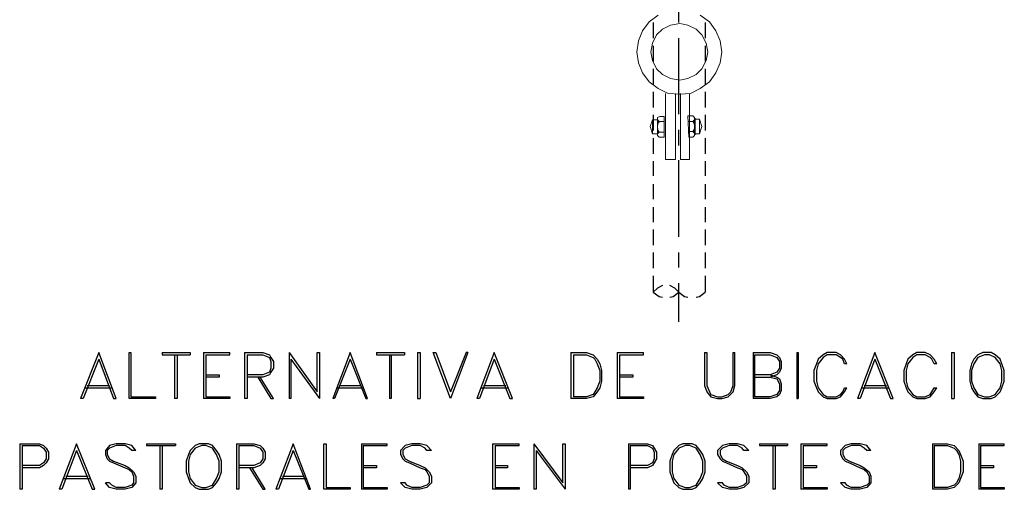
# Model space of a CAD drawing. Header units: millimetres. Extents: x 7 to 3083, y -677 to 294.
# Tile 151 of 256: x 1387 to 1438, y -260 to -236. Entities that reach past the tile are written whole.
import ezdxf

# ---------------------------------------------------------------- set-up
doc = ezdxf.new("R2010")
doc.units = ezdxf.units.MM
doc.layers.add('DGE_CONTORNOS', color=7, linetype='Continuous', lineweight=0)
doc.layers.add('DGE_DATOS', color=7, linetype='Continuous', lineweight=0)

# ---------------------------------------------------------------- blocks, each defined once
blk = doc.blocks.new('DGE_BT_015')
at = {"layer": 'DGE_CONTORNOS', "lineweight": 9}
for points in [[(143.002, 102.5173), (142.9173, 103.11), (142.7057, 103.618), (142.367, 104.0837), (141.9013, 104.4224)], [(139.7423, 104.4224), (139.2767, 104.0837), (138.938, 103.618), (138.7263, 103.11), (138.6417, 102.5173), (138.7263, 101.967), (138.938, 101.459), (139.2767, 100.9934), (139.7423, 100.6547), (140.2503, 100.4007), (140.843, 100.3583), (141.3933, 100.4007), (141.9013, 100.6547), (142.367, 100.9934), (142.7057, 101.459), (142.9173, 101.967), (143.002, 102.5173)], [(142.2823, 102.5173), (142.1977, 102.983), (141.986, 103.4063), (141.6897, 103.7027), (141.2663, 103.9144), (140.843, 103.999), (140.3773, 103.9144), (139.954, 103.7027), (139.6577, 103.4063), (139.446, 102.983), (139.3613, 102.5173), (139.446, 102.094), (139.6577, 101.6707), (139.954, 101.3743), (140.3773, 101.1627), (140.843, 101.078), (141.2663, 101.1627), (141.6897, 101.3743), (141.986, 101.6707), (142.1977, 102.094), (142.2823, 102.5173)], [(140.6313, 100.4007), (140.6313, 97.014), (140.1233, 97.014), (140.1233, 100.4007)], [(141.351, 100.4007), (141.351, 97.014), (140.8853, 97.014), (140.8853, 100.4007)]]:
    blk.add_lwpolyline(points, dxfattribs=at)
at = {"layer": 'DGE_CONTORNOS', "lineweight": 30}
for points in [[(140.8007, 104.0414), (140.8007, 104.8457)], [(139.4883, 104.0414), (139.4883, 103.237)], [(142.1553, 104.0414), (142.1553, 103.237)], [(140.8007, 99.3423), (140.8007, 103.237)], [(139.4883, 102.856), (139.4883, 102.0517)], [(142.1553, 102.856), (142.1553, 102.0517)], [(139.4883, 101.6707), (139.4883, 100.8664)], [(142.1553, 101.6707), (142.1553, 100.8664)], [(139.4883, 100.4854), (139.4883, 99.681)], [(142.1553, 100.4854), (142.1553, 99.681)], [(139.4883, 99.3), (139.4883, 98.4957)], [(142.1553, 99.3), (142.1553, 98.4957)], [(140.8007, 97.7337), (140.8007, 98.538)], [(139.4883, 98.1147), (139.4883, 97.3104)], [(142.1553, 98.1147), (142.1553, 97.3104)], [(139.4883, 96.9294), (139.4883, 96.1673)], [(140.8007, 93.0347), (140.8007, 96.9717)], [(142.1553, 96.9294), (142.1553, 96.1673)], [(139.4883, 95.744), (139.4883, 94.982)], [(142.1553, 95.744), (142.1553, 94.982)], [(139.4883, 94.5587), (139.4883, 93.7967)], [(142.1553, 94.5587), (142.1553, 93.7967)], [(139.4883, 93.4157), (139.4883, 92.6114)], [(142.1553, 93.4157), (142.1553, 92.6114)], [(139.4883, 92.2304), (139.4883, 91.426)], [(140.8007, 91.4684), (140.8007, 92.2304)], [(142.1553, 92.2304), (142.1553, 91.426)], [(139.4883, 91.045), (139.4883, 90.1984)], [(140.8007, 88.6743), (140.8007, 90.664)], [(142.1553, 91.045), (142.1553, 90.1984)], [(139.954, 90.537), (139.7, 90.41), (139.4883, 90.1984)], [(139.4883, 90.1984), (139.7847, 89.9867), (139.954, 89.9444)], [(140.8007, 90.1984), (140.589, 90.41), (140.335, 90.537)], [(140.335, 89.9444), (140.5043, 89.9867), (140.8007, 90.1984)], [(140.8007, 90.1984), (141.097, 89.9867), (141.2663, 89.9444)], [(141.6897, 89.9444), (141.859, 89.9867), (142.1553, 90.1984)]]:
    blk.add_lwpolyline(points, dxfattribs=at)
at = {"layer": 'DGE_CONTORNOS', "lineweight": 13}
for points in [[(139.827, 99.2153), (139.7, 99.173), (139.7, 99.046), (139.7847, 98.9614)], [(140.0387, 99.2153), (139.827, 99.2153)], [(140.0387, 99.2153), (140.0387, 98.157)], [(141.2663, 99.2577), (141.5203, 99.2577)], [(141.3087, 98.157), (141.2663, 99.2577)], [(141.5203, 98.9614), (141.605, 99.046), (141.605, 99.173), (141.5203, 99.2577)], [(139.319, 98.7074), (139.446, 99.046), (139.7, 99.046), (139.446, 99.046)], [(139.446, 98.3264), (139.319, 98.7074)], [(139.446, 99.046), (139.446, 98.3264), (139.446, 99.046)], [(139.7, 99.1307), (139.7, 98.7074)], [(139.7, 99.046), (139.7423, 99.046)], [(139.7, 99.046), (139.7, 98.3264)], [(139.7, 98.9614), (139.7, 99.0037)], [(140.0387, 98.9614), (139.7, 98.9614)], [(139.7, 98.8344), (139.7, 98.9614)], [(139.7, 98.9614), (139.7847, 98.9614)], [(139.7847, 98.9614), (139.7, 98.792), (139.7, 98.5804), (139.7847, 98.411)], [(139.7, 98.8767), (139.7423, 98.8767)], [(139.7, 98.792), (139.7423, 98.792)], [(139.7, 98.284), (139.7, 98.7074)], [(139.7423, 98.9614), (139.7423, 99.0037)], [(139.7423, 98.9614), (139.7423, 99.0037)], [(139.7423, 98.8767), (139.7423, 98.9614)], [(139.7423, 98.919), (139.7423, 98.9614)], [(139.7847, 98.9614), (139.827, 98.9614)], [(139.7847, 98.919), (139.7847, 98.9614)], [(141.2663, 98.9614), (141.6473, 98.9614)], [(141.5203, 98.4534), (141.605, 98.6227), (141.605, 98.792), (141.5203, 98.9614)], [(141.5627, 99.0037), (141.5627, 98.9614)], [(141.5627, 99.0037), (141.5627, 98.9614)], [(141.605, 99.0037), (141.5627, 99.0037)], [(141.5627, 98.9614), (141.5627, 98.919)], [(141.5627, 98.9614), (141.605, 98.9614)], [(141.6473, 98.919), (141.5627, 98.919)], [(141.859, 99.0884), (141.605, 99.0884), (141.859, 99.0884)], [(141.6473, 98.3264), (141.605, 99.0884)], [(141.605, 99.046), (141.605, 98.9614)], [(141.605, 99.0037), (141.605, 98.9614)], [(141.605, 98.9614), (141.605, 98.8767)], [(141.605, 98.9614), (141.605, 98.8344)], [(141.6473, 98.8344), (141.605, 98.8344)], [(141.6473, 99.1307), (141.6473, 98.7074)], [(141.6473, 98.284), (141.6473, 98.7074)], [(141.859, 99.0884), (141.986, 98.7074)], [(141.859, 98.3264), (141.859, 99.0884), (141.859, 98.3264)], [(141.986, 98.7074), (141.859, 98.3264)], [(139.446, 98.3264), (139.7, 98.3264), (139.446, 98.3264)], [(139.7, 98.5804), (139.7423, 98.5804)], [(139.7, 98.411), (139.7, 98.538)], [(139.7, 98.4957), (139.7423, 98.4957)], [(139.7847, 98.411), (139.7, 98.3264), (139.7, 98.2417), (139.7847, 98.157)], [(140.0387, 98.411), (139.7, 98.411)], [(139.7, 98.3687), (139.7, 98.411)], [(139.7, 98.411), (139.7847, 98.411)], [(139.7423, 98.411), (139.7423, 98.4957)], [(139.7423, 98.411), (139.7423, 98.4534)], [(139.7423, 98.3687), (139.7423, 98.411)], [(139.7423, 98.411), (139.7847, 98.411)], [(139.7847, 98.411), (139.7847, 98.4534)], [(139.7847, 98.411), (139.827, 98.411)], [(140.0387, 98.157), (139.7847, 98.157)], [(141.3087, 98.4534), (141.6473, 98.4534)], [(141.3087, 98.157), (141.5203, 98.157), (141.605, 98.2417), (141.605, 98.3687), (141.5203, 98.4534)], [(141.5203, 98.4534), (141.5627, 98.4534)], [(141.6473, 98.4534), (141.5203, 98.4534)], [(141.5627, 98.4957), (141.5627, 98.4534)], [(141.5627, 98.4534), (141.5627, 98.411)], [(141.5627, 98.4534), (141.5627, 98.411)], [(141.5627, 98.4534), (141.605, 98.4534)], [(141.605, 98.5804), (141.605, 98.4534)], [(141.6473, 98.5804), (141.605, 98.5804)], [(141.605, 98.538), (141.605, 98.4534)], [(141.6473, 98.538), (141.605, 98.538)], [(141.605, 98.4534), (141.605, 98.411)], [(141.605, 98.4534), (141.605, 98.3687)], [(141.6473, 98.3687), (141.605, 98.3687)], [(141.6473, 98.3264), (141.859, 98.3264), (141.6473, 98.3264)]]:
    blk.add_lwpolyline(points, dxfattribs=at)
at = {"layer": 'DGE_CONTORNOS', "lineweight": 25}
for points in [[(110.998, 87.108), (110.0667, 84.7374)], [(110.998, 86.7694), (111.76, 84.7374), (111.887, 84.7374), (110.998, 87.108)], [(112.5643, 84.7374), (112.5643, 87.108), (112.649, 87.108), (112.649, 84.822), (113.919, 84.822), (113.919, 84.7374), (112.5643, 84.7374)], [(114.2577, 87.108), (115.697, 87.108), (115.697, 86.981)], [(114.2577, 87.108), (114.2577, 86.981), (115.697, 86.981)], [(116.3743, 87.108), (116.3743, 84.7374)], [(116.3743, 87.108), (117.729, 87.108)], [(116.5013, 86.981), (117.729, 86.981), (117.729, 87.108)], [(118.491, 87.108), (118.491, 84.7374)], [(118.491, 87.108), (119.4223, 87.108), (119.761, 86.981), (119.8457, 86.854), (119.9727, 86.6424), (119.9727, 86.3037), (119.8457, 86.092), (119.761, 85.965), (119.4223, 85.838), (118.618, 85.838)], [(120.777, 87.108), (120.777, 84.7374)], [(120.777, 87.108), (122.2163, 85.076), (122.2163, 87.108), (122.3433, 87.108), (122.3433, 84.7374)], [(123.9097, 87.108), (123.0207, 84.7374)], [(123.9097, 86.7694), (124.714, 84.7374), (124.7987, 84.7374), (123.9097, 87.108)], [(125.2643, 87.108), (126.7037, 87.108), (126.7037, 86.981)], [(125.2643, 87.108), (125.2643, 86.981), (126.7037, 86.981)], [(127.381, 87.108), (127.381, 84.7374), (127.508, 84.7374)], [(127.381, 87.108), (127.508, 87.108), (127.508, 84.7374)], [(129.0743, 84.7374), (128.1853, 87.108), (128.3123, 87.108), (129.0743, 85.076)], [(129.9633, 87.108), (129.8787, 87.108), (129.0743, 85.076)], [(129.9633, 87.108), (129.0743, 84.7374)], [(131.318, 87.108), (130.429, 84.7374)], [(131.318, 86.7694), (132.1223, 84.7374), (132.2493, 84.7374), (131.318, 87.108)], [(135.255, 87.108), (135.255, 84.7374)], [(135.255, 87.108), (136.0593, 87.108), (136.398, 86.981), (136.6097, 86.7694), (136.7367, 86.5154), (136.8213, 86.1767), (136.8213, 85.6264), (136.7367, 85.2877), (136.6097, 85.076), (136.398, 84.822), (136.0593, 84.7374), (135.255, 84.7374)], [(137.6257, 87.108), (137.6257, 84.7374)], [(137.6257, 87.108), (138.9803, 87.108)], [(137.7527, 86.981), (138.9803, 86.981), (138.9803, 87.108)], [(142.113, 87.108), (142.113, 85.4147), (142.24, 85.076), (142.4517, 84.822), (142.7903, 84.7374), (143.002, 84.7374), (143.3407, 84.822), (143.5947, 85.076), (143.6793, 85.4147), (143.6793, 87.108)], [(142.113, 87.108), (142.24, 87.108), (142.24, 85.4147), (142.367, 85.076), (142.4517, 84.949), (142.7903, 84.822), (143.002, 84.822), (143.3407, 84.949), (143.4677, 85.076), (143.5947, 85.4147), (143.5947, 87.108), (143.6793, 87.108)], [(144.6107, 87.108), (144.6107, 84.7374)], [(144.6107, 87.108), (145.4997, 87.108), (145.8383, 86.981), (145.9653, 86.854), (146.05, 86.6424), (146.05, 86.3037), (145.9653, 86.092), (145.8383, 85.965), (145.4997, 85.838)], [(146.8543, 87.108), (146.8543, 84.7374), (146.939, 84.7374)], [(146.8543, 87.108), (146.939, 87.108), (146.939, 84.7374)], [(149.4367, 86.5154), (149.3097, 86.7694), (149.098, 86.981), (148.8863, 87.108), (148.4207, 87.108), (148.209, 86.981), (147.955, 86.7694), (147.8703, 86.5154), (147.7433, 86.1767), (147.7433, 85.6264), (147.8703, 85.2877), (147.955, 85.076), (148.209, 84.822), (148.4207, 84.7374), (148.8863, 84.7374), (149.098, 84.822), (149.3097, 85.076), (149.4367, 85.2877)], [(150.876, 87.108), (149.987, 84.7374)], [(150.876, 86.7694), (151.6803, 84.7374), (151.8073, 84.7374), (150.876, 87.108)], [(154.051, 86.5154), (153.924, 86.7694), (153.7123, 86.981), (153.4583, 87.108), (153.035, 87.108), (152.8233, 86.981), (152.5693, 86.7694), (152.4847, 86.5154), (152.3577, 86.1767), (152.3577, 85.6264), (152.4847, 85.2877), (152.5693, 85.076), (152.8233, 84.822), (153.035, 84.7374), (153.4583, 84.7374), (153.7123, 84.822), (153.924, 85.076), (154.051, 85.2877)], [(154.813, 87.108), (154.813, 84.7374), (154.94, 84.7374)], [(154.813, 87.108), (154.94, 87.108), (154.94, 84.7374)], [(156.4217, 87.108), (156.1677, 86.981), (155.956, 86.7694), (155.829, 86.5154), (155.7443, 86.1767), (155.7443, 85.6264), (155.829, 85.2877), (155.956, 85.076), (156.1677, 84.822), (156.4217, 84.7374), (156.845, 84.7374), (157.0567, 84.822), (157.3107, 85.076), (157.3953, 85.2877), (157.5223, 85.6264), (157.5223, 86.1767), (157.3953, 86.5154), (157.3107, 86.7694), (157.0567, 86.981), (156.845, 87.108), (156.4217, 87.108)], [(110.998, 86.7694), (110.1937, 84.7374), (110.0667, 84.7374)], [(114.8927, 86.981), (114.8927, 84.7374)], [(115.0197, 86.981), (115.0197, 84.7374), (114.8927, 84.7374)], [(116.5013, 86.981), (116.5013, 84.822)], [(118.618, 86.981), (118.618, 84.7374), (118.491, 84.7374)], [(118.618, 86.981), (119.4223, 86.981), (119.761, 86.854), (119.8457, 86.6424), (119.8457, 86.3037), (119.761, 86.092), (119.4223, 85.965), (118.618, 85.965)], [(120.8617, 86.7694), (120.8617, 84.7374), (120.777, 84.7374)], [(120.8617, 86.7694), (122.3433, 84.7374)], [(123.9097, 86.7694), (123.1053, 84.7374), (123.0207, 84.7374)], [(125.9417, 86.981), (125.9417, 84.7374)], [(126.0263, 86.981), (126.0263, 84.7374), (125.9417, 84.7374)], [(131.318, 86.7694), (130.556, 84.7374), (130.429, 84.7374)], [(135.382, 86.981), (135.382, 84.822)], [(135.382, 86.981), (136.0593, 86.981), (136.398, 86.854), (136.4827, 86.7694), (136.6097, 86.5154), (136.7367, 86.1767), (136.7367, 85.6264), (136.6097, 85.2877), (136.4827, 85.076), (136.398, 84.949), (136.0593, 84.822), (135.382, 84.822)], [(137.7527, 86.981), (137.7527, 84.822)], [(144.6953, 86.981), (144.6953, 84.822)], [(144.6953, 86.981), (145.4997, 86.981), (145.8383, 86.854), (145.9653, 86.6424), (145.9653, 86.3037), (145.8383, 86.092), (145.4997, 85.965), (144.6953, 85.965)], [(149.4367, 86.5154), (149.3097, 86.5154), (149.225, 86.7694), (149.098, 86.854), (148.8863, 86.981), (148.4207, 86.981), (148.209, 86.854), (147.955, 86.5154), (147.8703, 86.1767), (147.8703, 85.6264), (147.955, 85.2877), (148.209, 84.949), (148.4207, 84.822), (148.8863, 84.822), (149.098, 84.949), (149.225, 85.076), (149.3097, 85.2877), (149.4367, 85.2877)], [(150.876, 86.7694), (150.114, 84.7374), (149.987, 84.7374)], [(154.051, 86.5154), (153.924, 86.5154), (153.797, 86.7694), (153.7123, 86.854), (153.4583, 86.981), (153.035, 86.981), (152.8233, 86.854), (152.5693, 86.5154), (152.4847, 86.1767), (152.4847, 85.6264), (152.5693, 85.2877), (152.8233, 84.949), (153.035, 84.822), (153.4583, 84.822), (153.7123, 84.949), (153.797, 85.076), (153.924, 85.2877), (154.051, 85.2877)], [(156.5063, 86.981), (156.1677, 86.854), (155.956, 86.5154), (155.829, 86.1767), (155.829, 85.6264), (155.956, 85.2877), (156.1677, 84.949), (156.5063, 84.822), (156.7603, 84.822), (157.0567, 84.949), (157.3107, 85.2877), (157.3953, 85.6264), (157.3953, 86.1767), (157.3107, 86.5154), (157.0567, 86.854), (156.7603, 86.981), (156.5063, 86.981)], [(116.5013, 85.965), (117.1787, 85.965), (117.1787, 85.838), (116.5013, 85.838)], [(119.1683, 85.838), (119.8457, 84.7374), (119.9727, 84.7374), (119.2953, 85.838)], [(137.7527, 85.965), (138.43, 85.965), (138.43, 85.838), (137.7527, 85.838)], [(145.4997, 85.965), (145.8383, 85.838), (145.9653, 85.7534), (146.05, 85.4994), (146.05, 85.1607), (145.9653, 84.949), (145.8383, 84.822), (145.4997, 84.7374), (144.6107, 84.7374)], [(144.6953, 85.838), (145.4997, 85.838), (145.8383, 85.7534), (145.9653, 85.4994), (145.9653, 85.1607), (145.8383, 84.949), (145.4997, 84.822), (144.6953, 84.822)], [(110.3207, 85.2877), (111.633, 85.2877)], [(110.4053, 85.4147), (111.5483, 85.4147)], [(123.2323, 85.2877), (124.587, 85.2877)], [(123.3593, 85.4147), (124.46, 85.4147)], [(130.6407, 85.2877), (131.9953, 85.2877)], [(130.7677, 85.4147), (131.9107, 85.4147)], [(150.1987, 85.2877), (151.5533, 85.2877)], [(150.3257, 85.4147), (151.4687, 85.4147)], [(116.5013, 84.822), (117.729, 84.822), (117.729, 84.7374), (116.3743, 84.7374)], [(137.7527, 84.822), (138.9803, 84.822), (138.9803, 84.7374), (137.6257, 84.7374)], [(106.934, 82.409), (106.934, 80.0807)], [(106.934, 82.409), (107.95, 82.409), (108.1617, 82.3244), (108.2887, 82.1974), (108.4157, 81.9857), (108.4157, 81.647), (108.2887, 81.4354), (108.1617, 81.3084), (107.95, 81.1814), (107.061, 81.1814)], [(107.061, 82.3244), (107.061, 80.0807), (106.934, 80.0807)], [(107.061, 82.3244), (107.95, 82.3244), (108.1617, 82.1974), (108.2887, 81.9857), (108.2887, 81.647), (108.1617, 81.4354), (107.95, 81.3084), (107.061, 81.3084)], [(109.855, 82.409), (108.966, 80.0807)], [(109.855, 82.0704), (109.093, 80.0807), (108.966, 80.0807)], [(109.855, 82.0704), (110.6593, 80.0807), (110.7863, 80.0807), (109.855, 82.409)], [(112.903, 82.0704), (112.6913, 82.3244), (112.3527, 82.409), (111.887, 82.409), (111.5483, 82.3244), (111.3367, 82.0704), (111.3367, 81.8587), (111.4213, 81.647), (111.5483, 81.52), (111.76, 81.4354), (112.3527, 81.1814), (112.5643, 81.0967), (112.6913, 80.9697), (112.776, 80.758), (112.776, 80.4194), (112.6913, 80.2924), (112.3527, 80.1654), (111.887, 80.1654), (111.6753, 80.2924), (111.5483, 80.4194), (111.3367, 80.4194)], [(112.903, 82.0704), (112.6913, 82.0704), (112.5643, 82.1974), (112.3527, 82.3244), (111.887, 82.3244), (111.5483, 82.1974), (111.4213, 82.0704), (111.4213, 81.8587), (111.5483, 81.647), (111.76, 81.52), (112.3527, 81.3084), (112.5643, 81.1814), (112.776, 80.9697), (112.903, 80.758), (112.903, 80.4194), (112.6913, 80.1654), (112.3527, 80.0807), (111.887, 80.0807), (111.5483, 80.1654), (111.3367, 80.4194)], [(113.4533, 82.409), (114.935, 82.409), (114.935, 82.3244)], [(113.4533, 82.409), (113.4533, 82.3244), (114.935, 82.3244)], [(114.1307, 82.3244), (114.1307, 80.0807)], [(114.2577, 82.3244), (114.2577, 80.0807), (114.1307, 80.0807)], [(116.1627, 82.409), (115.951, 82.3244), (115.697, 82.0704), (115.6123, 81.8587), (115.4853, 81.52), (115.4853, 80.9697), (115.6123, 80.631), (115.697, 80.4194), (115.951, 80.1654), (116.1627, 80.0807), (116.6283, 80.0807), (116.84, 80.1654), (117.0517, 80.4194), (117.1787, 80.631), (117.3057, 80.9697), (117.3057, 81.52), (117.1787, 81.8587), (117.0517, 82.0704), (116.84, 82.3244), (116.6283, 82.409), (116.1627, 82.409)], [(116.2897, 82.3244), (115.951, 82.1974), (115.697, 81.8587), (115.6123, 81.52), (115.6123, 80.9697), (115.697, 80.631), (115.951, 80.2924), (116.2897, 80.1654), (116.5013, 80.1654), (116.84, 80.2924), (117.0517, 80.631), (117.1787, 80.9697), (117.1787, 81.52), (117.0517, 81.8587), (116.84, 82.1974), (116.5013, 82.3244), (116.2897, 82.3244)], [(118.0677, 82.409), (118.0677, 80.0807)], [(118.0677, 82.409), (118.9567, 82.409), (119.2953, 82.3244), (119.4223, 82.1974), (119.5493, 81.9857), (119.5493, 81.647), (119.4223, 81.4354), (119.2953, 81.3084), (118.9567, 81.1814), (118.1947, 81.1814)], [(118.1947, 82.3244), (118.1947, 80.0807), (118.0677, 80.0807)], [(118.1947, 82.3244), (118.9567, 82.3244), (119.2953, 82.1974), (119.4223, 81.9857), (119.4223, 81.647), (119.2953, 81.4354), (118.9567, 81.3084), (118.1947, 81.3084)], [(120.9887, 82.409), (120.0997, 80.0807)], [(120.9887, 82.0704), (120.2267, 80.0807), (120.0997, 80.0807)], [(120.9887, 82.0704), (121.793, 80.0807), (121.8777, 80.0807), (120.9887, 82.409)], [(122.555, 80.0807), (122.555, 82.409), (122.682, 82.409), (122.682, 80.1654), (123.9097, 80.1654), (123.9097, 80.0807), (122.555, 80.0807)], [(124.5023, 82.409), (124.5023, 80.0807)], [(124.5023, 82.409), (125.8147, 82.409)], [(124.587, 82.3244), (125.8147, 82.3244), (125.8147, 82.409)], [(124.587, 82.3244), (124.587, 80.1654)], [(128.1007, 82.0704), (127.8467, 82.3244), (127.508, 82.409), (127.0847, 82.409), (126.746, 82.3244), (126.492, 82.0704), (126.492, 81.8587), (126.619, 81.647), (126.746, 81.52), (126.9577, 81.4354), (127.508, 81.1814), (127.762, 81.0967), (127.8467, 80.9697), (127.9737, 80.758), (127.9737, 80.4194), (127.8467, 80.2924), (127.508, 80.1654), (127.0847, 80.1654), (126.8307, 80.2924), (126.746, 80.4194), (126.492, 80.4194)], [(128.1007, 82.0704), (127.8467, 82.0704), (127.762, 82.1974), (127.508, 82.3244), (127.0847, 82.3244), (126.746, 82.1974), (126.619, 82.0704), (126.619, 81.8587), (126.746, 81.647), (126.9577, 81.52), (127.508, 81.3084), (127.762, 81.1814), (127.9737, 80.9697), (128.1007, 80.758), (128.1007, 80.4194), (127.8467, 80.1654), (127.508, 80.0807), (127.0847, 80.0807), (126.746, 80.1654), (126.492, 80.4194)], [(131.2333, 82.409), (131.2333, 80.0807)], [(131.2333, 82.409), (132.588, 82.409)], [(131.3603, 82.3244), (132.588, 82.3244), (132.588, 82.409)], [(131.3603, 82.3244), (131.3603, 80.1654)], [(133.35, 82.409), (133.35, 80.0807)], [(133.35, 82.409), (134.8317, 80.4194), (134.8317, 82.409), (134.9587, 82.409), (134.9587, 80.0807)], [(133.477, 82.0704), (133.477, 80.0807), (133.35, 80.0807)], [(133.477, 82.0704), (134.9587, 80.0807)], [(138.2183, 82.409), (138.2183, 80.0807)], [(138.2183, 82.409), (139.192, 82.409), (139.446, 82.3244), (139.5307, 82.1974), (139.6577, 81.9857), (139.6577, 81.647), (139.5307, 81.4354), (139.446, 81.3084), (139.192, 81.1814), (138.303, 81.1814)], [(138.303, 82.3244), (138.303, 80.0807), (138.2183, 80.0807)], [(138.303, 82.3244), (139.192, 82.3244), (139.446, 82.1974), (139.5307, 81.9857), (139.5307, 81.647), (139.446, 81.4354), (139.192, 81.3084), (138.303, 81.3084)], [(141.0123, 82.409), (140.8007, 82.3244), (140.5467, 82.0704), (140.462, 81.8587), (140.335, 81.52), (140.335, 80.9697), (140.462, 80.631), (140.5467, 80.4194), (140.8007, 80.1654), (141.0123, 80.0807), (141.478, 80.0807), (141.6897, 80.1654), (141.9013, 80.4194), (142.0283, 80.631), (142.1553, 80.9697), (142.1553, 81.52), (142.0283, 81.8587), (141.9013, 82.0704), (141.6897, 82.3244), (141.478, 82.409), (141.0123, 82.409)], [(141.1393, 82.3244), (140.8007, 82.1974), (140.5467, 81.8587), (140.462, 81.52), (140.462, 80.9697), (140.5467, 80.631), (140.8007, 80.2924), (141.1393, 80.1654), (141.351, 80.1654), (141.6897, 80.2924), (141.9013, 80.631), (142.0283, 80.9697), (142.0283, 81.52), (141.9013, 81.8587), (141.6897, 82.1974), (141.351, 82.3244), (141.1393, 82.3244)], [(144.399, 82.0704), (144.145, 82.3244), (143.8063, 82.409), (143.383, 82.409), (143.0443, 82.3244), (142.7903, 82.0704), (142.7903, 81.8587), (142.9173, 81.647), (143.0443, 81.52), (143.256, 81.4354), (143.8063, 81.1814), (144.0603, 81.0967), (144.145, 80.9697), (144.272, 80.758), (144.272, 80.4194), (144.145, 80.2924), (143.8063, 80.1654), (143.383, 80.1654), (143.129, 80.2924), (143.0443, 80.4194), (142.7903, 80.4194)], [(144.399, 82.0704), (144.145, 82.0704), (144.0603, 82.1974), (143.8063, 82.3244), (143.383, 82.3244), (143.0443, 82.1974), (142.9173, 82.0704), (142.9173, 81.8587), (143.0443, 81.647), (143.256, 81.52), (143.8063, 81.3084), (144.0603, 81.1814), (144.272, 80.9697), (144.399, 80.758), (144.399, 80.4194), (144.145, 80.1654), (143.8063, 80.0807), (143.383, 80.0807), (143.0443, 80.1654), (142.7903, 80.4194)], [(144.9493, 82.409), (146.3887, 82.409), (146.3887, 82.3244)], [(144.9493, 82.409), (144.9493, 82.3244), (146.3887, 82.3244)], [(145.6267, 82.3244), (145.6267, 80.0807)], [(145.7537, 82.3244), (145.7537, 80.0807), (145.6267, 80.0807)], [(147.066, 82.409), (147.066, 80.0807)], [(147.066, 82.409), (148.4207, 82.409)], [(147.193, 82.3244), (148.4207, 82.3244), (148.4207, 82.409)], [(147.193, 82.3244), (147.193, 80.1654)], [(150.6643, 82.0704), (150.4527, 82.3244), (150.114, 82.409), (149.6483, 82.409), (149.352, 82.3244), (149.098, 82.0704), (149.098, 81.8587), (149.225, 81.647), (149.352, 81.52), (149.5637, 81.4354), (150.114, 81.1814), (150.3257, 81.0967), (150.4527, 80.9697), (150.5797, 80.758), (150.5797, 80.4194), (150.4527, 80.2924), (150.114, 80.1654), (149.6483, 80.1654), (149.4367, 80.2924), (149.352, 80.4194), (149.098, 80.4194)], [(150.6643, 82.0704), (150.4527, 82.0704), (150.3257, 82.1974), (150.114, 82.3244), (149.6483, 82.3244), (149.352, 82.1974), (149.225, 82.0704), (149.225, 81.8587), (149.352, 81.647), (149.5637, 81.52), (150.114, 81.3084), (150.3257, 81.1814), (150.5797, 80.9697), (150.6643, 80.758), (150.6643, 80.4194), (150.4527, 80.1654), (150.114, 80.0807), (149.6483, 80.0807), (149.352, 80.1654), (149.098, 80.4194)], [(153.8393, 82.409), (153.8393, 80.0807)], [(153.8393, 82.409), (154.6013, 82.409), (154.94, 82.3244), (155.194, 82.0704), (155.2787, 81.8587), (155.4057, 81.52), (155.4057, 80.9697), (155.2787, 80.631), (155.194, 80.4194), (154.94, 80.1654), (154.6013, 80.0807), (153.8393, 80.0807)], [(153.924, 82.3244), (153.924, 80.1654)], [(153.924, 82.3244), (154.6013, 82.3244), (154.94, 82.1974), (155.067, 82.0704), (155.194, 81.8587), (155.2787, 81.52), (155.2787, 80.9697), (155.194, 80.631), (155.067, 80.4194), (154.94, 80.2924), (154.6013, 80.1654), (153.924, 80.1654)], [(156.21, 82.409), (156.21, 80.0807)], [(156.21, 82.409), (157.5223, 82.409)], [(156.2947, 82.3244), (157.5223, 82.3244), (157.5223, 82.409)], [(156.2947, 82.3244), (156.2947, 80.1654)], [(118.745, 81.1814), (119.4223, 80.0807), (119.5493, 80.0807), (118.872, 81.1814)], [(124.587, 81.3084), (125.2643, 81.3084), (125.2643, 81.1814), (124.587, 81.1814)], [(131.3603, 81.3084), (131.9953, 81.3084), (131.9953, 81.1814), (131.3603, 81.1814)], [(147.193, 81.3084), (147.8703, 81.3084), (147.8703, 81.1814), (147.193, 81.1814)], [(156.2947, 81.3084), (156.972, 81.3084), (156.972, 81.1814), (156.2947, 81.1814)], [(109.1777, 80.631), (110.5323, 80.631)], [(109.3047, 80.758), (110.4477, 80.758)], [(120.3113, 80.631), (121.666, 80.631)], [(120.4383, 80.758), (121.539, 80.758)], [(124.587, 80.1654), (125.8147, 80.1654), (125.8147, 80.0807), (124.5023, 80.0807)], [(131.3603, 80.1654), (132.588, 80.1654), (132.588, 80.0807), (131.2333, 80.0807)], [(147.193, 80.1654), (148.4207, 80.1654), (148.4207, 80.0807), (147.066, 80.0807)], [(156.2947, 80.1654), (157.5223, 80.1654), (157.5223, 80.0807), (156.21, 80.0807)]]:
    blk.add_lwpolyline(points, dxfattribs=at)
at = {"layer": 'DGE_DATOS', "flags": 1}
for tag, p in [('NORMA', (12, -5)), ('LAMINA', (12, -8)), ('PAGINA_PDF', (12, -11))]:
    blk.add_attdef(tag, p, '', height=1.5, dxfattribs=at)

msp = doc.modelspace()

# ---------------------------------------------------------------- block references
msp.add_blockref('DGE_BT_015', (1280, -340))

doc.saveas('drawing.dxf')
